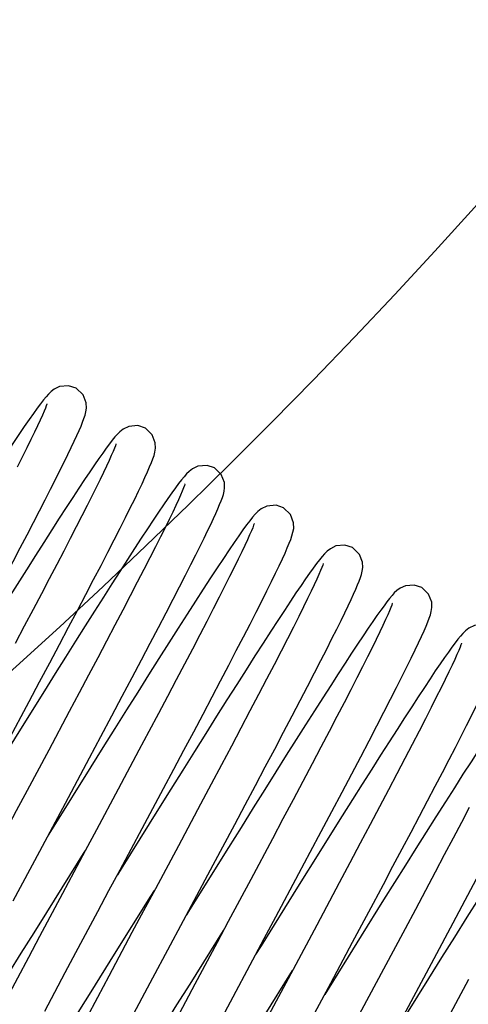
# Model space of a CAD drawing. Header units: millimetres. Extents: x 0 to 5945, y 0 to 4205.
# Tile 39 of 76: x 3301 to 3324, y 640 to 689. Entities that reach past the tile are written whole.
import ezdxf

# ---------------------------------------------------------------- set-up
doc = ezdxf.new("R2010")
doc.units = ezdxf.units.MM
doc.header["$LTSCALE"] = 326.975
doc.layers.get('0').update_dxf_attribs({"linetype": 'CONTINUOUS'})
for name, color, linetype in [('204101000019_DXF_DIMENSION', 7, 'CONTINUOUS'), ('204101000019DXF_CONTINUOUS_LINE', 7, 'CONTINUOUS'), ('304199000016DXF_CONTINUOUS_LINE', 7, 'CONTINUOUS')]:
    doc.layers.add(name, color=color, linetype=linetype)
doc.styles.get("Standard").update_dxf_attribs({"font": 'txt', "width": 0.7})
doc.dimstyles.new('DIMSTYLE_3', dxfattribs={"dimtxt": 17.5, "dimasz": 15, "dimexe": 1.5, "dimexo": 0, "dimgap": 1.75, "dimtad": 0, "dimtih": 1, "dimtoh": 1, "dimdec": 1, "dimdsep": 46, "dimtxsty": 'Standard', "dimblk": '_FILLED', "dimblk1": '_FILLED', "dimblk2": '_FILLED', "dimcen": 0.09, "dimclrt": 5, "dimazin": 2, "dimtp": 0.5, "dimtm": 0.5, "dimtfac": 1, "dimtdec": 4, "dimtofl": 0, "dimtmove": 0, "dimatfit": 3, "dimldrblk": '_FILLED', "dimfxl": 1, "dimtolj": 1, "dimarcsym": 0})

# ---------------------------------------------------------------- blocks, each defined once
blk = doc.blocks.new('*D23')
at = {"layer": '204101000019_DXF_DIMENSION', "color": 2, "linetype": 'Continuous', "transparency": 16777216}
for q in [(2788.599, 779.611), (3411.924, 889.52)]:
    blk.add_line((3090.571, 889.52), q, dxfattribs=at)
for start, end in [(290.05304, 360), (200, 280.87249)]:
    blk.add_arc((3090.571, 889.52), 313.852, start, end, dxfattribs=at)
for points in [[(3405.815, 874.483), (3404.424, 889.52), (3402.316, 874.566)], [(2802.742, 768.845), (2795.647, 782.176), (2799.483, 767.57)]]:
    blk.add_solid(points, dxfattribs=at)
blk = doc.blocks.new('_FILLED')
at = {"color": 0, "linetype": 'ByBlock'}
blk.add_solid([(0, 0), (-1, 0.1167), (-1, -0.1167)], dxfattribs=at)

msp = doc.modelspace()

# ---------------------------------------------------------------- linework, layer by layer
at = {"layer": '204101000019DXF_CONTINUOUS_LINE', "color": 2, "linetype": 'Continuous'}
msp.add_circle((3090.571, 889.52), 390, dxfattribs=at)
at = {"layer": '304199000016DXF_CONTINUOUS_LINE', "color": 7, "linetype": 'Continuous'}
for p, q in [((3300.473, 652.761), (3301.558, 654.8)), ((3303.565, 654.299), (3302.534, 652.362)), ((3301.202, 653.547), (3299.052, 650.097)), ((3307.06, 652.358), (3306.022, 650.406)), ((3307.218, 648.419), (3308.292, 650.433)), ((3310.148, 649.65), (3309.036, 647.563)), ((3302.792, 648.54), (3302.516, 648.097)), ((3310.779, 646.599), (3311.859, 648.627)), ((3313.753, 647.915), (3312.662, 645.866)), ((3306.169, 646.4), (3305.98, 646.097)), ((3315.013, 645.474), (3313.186, 642.543)), ((3317.101, 645.697), (3315.971, 643.576)), ((3305.842, 642.112), (3307.661, 645.031)), ((3307.661, 645.031), (3307.833, 645.307)), ((3317.767, 642.713), (3318.813, 644.676)), ((3309.597, 644.343), (3309.444, 644.097)), ((3321.862, 641.896), (3322.816, 643.69)), ((3318.2, 643.031), (3316.372, 640.097)), ((3320.403, 643.392), (3319.327, 641.372)), ((3313.186, 642.543), (3312.908, 642.097)), ((3314.373, 640.683), (3314.762, 641.307)), ((3306.669, 638.888), (3307.625, 640.685)), ((3309.856, 640.605), (3308.767, 638.559)), ((3312.703, 638.004), (3314.373, 640.683)), ((3310.568, 637.706), (3311.642, 639.723))]:
    msp.add_line(p, q, dxfattribs=at)
for points in [[(3303.916, 670.522), (3303.531, 670.648), (3303.083, 670.607), (3302.814, 670.479), (3302.651, 670.353), (3302.525, 670.228), (3302.404, 670.093), (3302.275, 669.935), (3302.129, 669.747), (3301.963, 669.523), (3301.772, 669.258), (3301.556, 668.95), (3301.313, 668.596)], [(3303.813, 667.86), (3303.944, 668.146), (3304.058, 668.401), (3304.155, 668.627), (3304.236, 668.827), (3304.303, 669.005), (3304.357, 669.17), (3304.4, 669.335), (3304.428, 669.523), (3304.416, 669.794), (3304.259, 670.192), (3303.916, 670.522)], [(3302.444, 669.732), (3302.439, 669.716), (3302.415, 669.643), (3302.37, 669.524), (3302.305, 669.365), (3302.218, 669.164), (3302.111, 668.924), (3301.98, 668.641), (3301.826, 668.315), (3301.647, 667.945), (3301.443, 667.529), (3301.212, 667.067), (3300.956, 666.556)], [(3307.38, 668.522), (3307.003, 668.647), (3306.551, 668.608), (3306.269, 668.473), (3306.104, 668.343), (3305.977, 668.216), (3305.855, 668.077), (3305.725, 667.917), (3305.581, 667.731), (3305.421, 667.515), (3305.243, 667.268), (3305.047, 666.988), (3304.83, 666.673)], [(3301.313, 668.596), (3301.043, 668.195), (3300.744, 667.746), (3300.415, 667.248), (3300.058, 666.7), (3299.67, 666.102), (3299.253, 665.453), (3298.806, 664.755), (3298.331, 664.007), (3297.827, 663.213), (3297.299, 662.376), (3296.749, 661.503), (3296.182, 660.6), (3295.603, 659.674), (3295.016, 658.735), (3293.837, 656.847)], [(3307.213, 665.723), (3307.362, 666.043), (3307.489, 666.326), (3307.597, 666.573), (3307.685, 666.79), (3307.758, 666.979), (3307.815, 667.15), (3307.861, 667.32), (3307.892, 667.513), (3307.881, 667.785), (3307.727, 668.185), (3307.38, 668.522)], [(3298.727, 657.99), (3299.161, 658.809), (3299.581, 659.604), (3299.988, 660.373), (3300.379, 661.115), (3300.754, 661.829), (3301.111, 662.513), (3301.452, 663.166), (3301.774, 663.787), (3302.077, 664.375), (3302.362, 664.929), (3302.627, 665.45), (3302.873, 665.936), (3303.099, 666.388), (3303.306, 666.806), (3303.494, 667.191), (3303.662, 667.541), (3303.813, 667.86)], [(3305.908, 667.733), (3305.902, 667.713), (3305.876, 667.635), (3305.828, 667.51), (3305.76, 667.345), (3305.672, 667.14), (3305.563, 666.897), (3305.433, 666.617), (3305.282, 666.299), (3305.109, 665.942), (3304.915, 665.546), (3304.699, 665.112), (3304.461, 664.638), (3304.201, 664.125), (3303.918, 663.572), (3303.613, 662.98), (3303.286, 662.348), (3302.937, 661.676), (3302.564, 660.963), (3302.169, 660.21), (3301.751, 659.416), (3301.311, 658.582), (3300.849, 657.708)], [(3304.83, 666.673), (3304.592, 666.322), (3304.333, 665.935), (3304.051, 665.509), (3303.746, 665.045), (3303.418, 664.541), (3303.067, 663.997), (3302.691, 663.413), (3302.291, 662.787), (3301.867, 662.121), (3301.419, 661.414), (3300.948, 660.67), (3300.457, 659.891), (3299.948, 659.08), (3299.422, 658.241), (3298.882, 657.379), (3298.331, 656.497), (3297.207, 654.697)], [(3310.844, 666.522), (3310.472, 666.646), (3310.02, 666.61), (3309.737, 666.476), (3309.572, 666.345), (3309.445, 666.22), (3309.324, 666.083), (3309.195, 665.925), (3309.051, 665.739), (3308.891, 665.523), (3308.711, 665.273), (3308.511, 664.988), (3308.289, 664.666)], [(3310.658, 663.684), (3310.795, 663.977), (3310.914, 664.238), (3311.017, 664.472), (3311.105, 664.68), (3311.18, 664.868), (3311.243, 665.038), (3311.292, 665.195), (3311.331, 665.35), (3311.357, 665.53), (3311.344, 665.795), (3311.187, 666.192), (3310.844, 666.522)], [(3301.558, 654.8), (3302.081, 655.784), (3302.587, 656.737), (3303.072, 657.655), (3303.536, 658.534), (3303.978, 659.372), (3304.396, 660.169), (3304.789, 660.923), (3305.158, 661.633), (3305.502, 662.299), (3305.821, 662.92), (3306.115, 663.497), (3306.384, 664.03), (3306.627, 664.518), (3306.846, 664.962), (3307.041, 665.363), (3307.213, 665.723)], [(3309.372, 665.731), (3309.367, 665.716), (3309.343, 665.642), (3309.298, 665.523), (3309.232, 665.363), (3309.145, 665.162), (3309.037, 664.919), (3308.905, 664.635), (3308.751, 664.309), (3308.572, 663.939), (3308.368, 663.524), (3308.14, 663.066), (3307.887, 662.563), (3307.609, 662.015), (3307.305, 661.422), (3306.977, 660.786), (3306.625, 660.107), (3306.25, 659.387), (3305.852, 658.626), (3305.433, 657.828), (3304.993, 656.994), (3304.534, 656.127), (3304.058, 655.227), (3303.565, 654.299)], [(3308.289, 664.666), (3308.045, 664.305), (3307.778, 663.906), (3307.488, 663.467), (3307.174, 662.99), (3306.839, 662.473), (3306.48, 661.919), (3306.1, 661.327), (3305.698, 660.698), (3305.275, 660.033), (3304.831, 659.332), (3304.366, 658.597), (3303.882, 657.828), (3303.38, 657.028), (3302.859, 656.198), (3302.322, 655.34), (3301.202, 653.547)], [(3314.308, 664.522), (3313.934, 664.647), (3313.479, 664.608), (3313.192, 664.469), (3313.024, 664.335), (3312.89, 664.2), (3312.759, 664.048), (3312.616, 663.871), (3312.455, 663.659), (3312.273, 663.409), (3312.066, 663.118), (3311.834, 662.784)], [(3314.249, 661.954), (3314.385, 662.252), (3314.499, 662.513), (3314.594, 662.74), (3314.671, 662.939), (3314.733, 663.118), (3314.783, 663.293), (3314.817, 663.489), (3314.812, 663.767), (3314.652, 664.191), (3314.308, 664.522)], [(3312.836, 663.732), (3312.831, 663.716), (3312.807, 663.642), (3312.762, 663.523), (3312.696, 663.362), (3312.609, 663.16), (3312.5, 662.917), (3312.368, 662.632), (3312.213, 662.305), (3312.034, 661.936), (3311.832, 661.523), (3311.606, 661.068), (3311.355, 660.57), (3311.08, 660.029), (3310.781, 659.444), (3310.457, 658.816), (3310.11, 658.146), (3309.739, 657.434), (3309.345, 656.681), (3308.928, 655.889), (3308.491, 655.058), (3308.033, 654.192), (3307.556, 653.291), (3307.06, 652.358)], [(3304.582, 651.972), (3305.155, 653.048), (3305.703, 654.08), (3306.225, 655.066), (3306.721, 656.003), (3307.188, 656.89), (3307.628, 657.727), (3308.039, 658.513), (3308.422, 659.246), (3308.775, 659.928), (3309.099, 660.558), (3309.396, 661.137), (3309.666, 661.668), (3309.91, 662.154), (3310.13, 662.595), (3310.327, 662.996), (3310.503, 663.358), (3310.658, 663.684)], [(3311.834, 662.784), (3311.577, 662.406), (3311.294, 661.984), (3310.984, 661.516), (3310.647, 661.002), (3310.283, 660.442), (3309.891, 659.836), (3309.473, 659.184), (3309.028, 658.487), (3308.557, 657.746), (3308.062, 656.963), (3307.542, 656.139), (3306.999, 655.276), (3306.436, 654.378), (3305.853, 653.448), (3305.256, 652.492), (3304.647, 651.517), (3302.792, 648.54)], [(3317.773, 662.522), (3317.389, 662.648), (3316.936, 662.606), (3316.656, 662.47), (3316.492, 662.338), (3316.365, 662.211), (3316.242, 662.071), (3316.11, 661.909), (3315.964, 661.719), (3315.8, 661.497), (3315.617, 661.242), (3315.412, 660.949), (3315.185, 660.618)], [(3317.695, 659.916), (3317.821, 660.192), (3317.93, 660.435), (3318.021, 660.651), (3318.099, 660.843), (3318.164, 661.018), (3318.216, 661.18), (3318.257, 661.339), (3318.285, 661.522), (3318.273, 661.787), (3318.12, 662.185), (3317.773, 662.522)], [(3308.292, 650.433), (3308.811, 651.41), (3309.316, 652.361), (3309.804, 653.283), (3310.274, 654.172), (3310.724, 655.026), (3311.153, 655.842), (3311.558, 656.618), (3311.94, 657.352), (3312.298, 658.042), (3312.63, 658.687), (3312.937, 659.288), (3313.218, 659.843), (3313.474, 660.353), (3313.704, 660.818), (3313.91, 661.239), (3314.091, 661.617), (3314.249, 661.954)], [(3316.3, 661.731), (3316.296, 661.717), (3316.272, 661.645), (3316.228, 661.528), (3316.163, 661.37), (3316.079, 661.173), (3315.973, 660.937), (3315.845, 660.66), (3315.693, 660.338), (3315.514, 659.967), (3315.306, 659.544), (3315.069, 659.066), (3314.801, 658.535), (3314.505, 657.953), (3314.182, 657.322), (3313.831, 656.643), (3313.454, 655.916), (3313.051, 655.143), (3312.622, 654.326), (3312.17, 653.465), (3311.694, 652.565), (3311.198, 651.627), (3310.681, 650.654), (3310.148, 649.65)], [(3315.185, 660.618), (3314.933, 660.246), (3314.657, 659.832), (3314.354, 659.374), (3314.025, 658.871), (3313.669, 658.322), (3313.285, 657.727), (3312.873, 657.084), (3312.434, 656.395), (3311.967, 655.661), (3311.474, 654.881), (3310.955, 654.059), (3310.412, 653.195), (3309.847, 652.294), (3309.262, 651.36), (3308.662, 650.399), (3308.048, 649.416), (3306.169, 646.4)], [(3321.237, 660.522), (3320.862, 660.647), (3320.416, 660.611), (3320.148, 660.488), (3319.988, 660.367), (3319.863, 660.247), (3319.747, 660.119), (3319.627, 659.975), (3319.494, 659.806), (3319.346, 659.608), (3319.179, 659.378), (3318.991, 659.114), (3318.783, 658.813)], [(3321.08, 657.746), (3321.227, 658.063), (3321.352, 658.34), (3321.457, 658.582), (3321.543, 658.793), (3321.614, 658.978), (3321.67, 659.147), (3321.716, 659.315), (3321.748, 659.512), (3321.737, 659.79), (3321.58, 660.191), (3321.237, 660.522)], [(3311.859, 648.627), (3312.385, 649.618), (3312.898, 650.583), (3313.392, 651.516), (3313.865, 652.412), (3314.314, 653.266), (3314.74, 654.077), (3315.139, 654.842), (3315.513, 655.561), (3315.86, 656.232), (3316.179, 656.854), (3316.472, 657.428), (3316.738, 657.954), (3316.978, 658.434), (3317.192, 658.867), (3317.383, 659.258), (3317.55, 659.606), (3317.695, 659.916)], [(3319.765, 659.732), (3319.759, 659.715), (3319.734, 659.64), (3319.688, 659.519), (3319.622, 659.357), (3319.534, 659.153), (3319.424, 658.908), (3319.291, 658.621), (3319.134, 658.291), (3318.954, 657.918), (3318.749, 657.501), (3318.519, 657.04), (3318.265, 656.534), (3317.984, 655.981), (3317.677, 655.382), (3317.343, 654.735), (3316.983, 654.04), (3316.595, 653.297), (3316.181, 652.506), (3315.74, 651.668), (3315.275, 650.785), (3314.787, 649.863), (3314.278, 648.904), (3313.753, 647.915)], [(3318.783, 658.813), (3318.551, 658.474), (3318.297, 658.096), (3318.019, 657.678), (3317.717, 657.22), (3317.392, 656.722), (3317.044, 656.184), (3316.672, 655.607), (3316.278, 654.991), (3315.859, 654.334), (3315.415, 653.635), (3314.945, 652.892), (3314.448, 652.104), (3313.923, 651.269), (3313.369, 650.387), (3312.787, 649.456), (3312.178, 648.482), (3311.549, 647.474), (3309.597, 644.343)], [(3324.701, 658.522), (3324.329, 658.646), (3323.878, 658.61), (3323.594, 658.476), (3323.429, 658.346), (3323.302, 658.22), (3323.181, 658.083), (3323.052, 657.925), (3322.909, 657.741), (3322.75, 657.526), (3322.573, 657.28), (3322.376, 657), (3322.158, 656.684)], [(3315.077, 646.164), (3315.645, 647.234), (3316.2, 648.277), (3316.734, 649.286), (3317.245, 650.252), (3317.727, 651.167), (3318.177, 652.026), (3318.597, 652.829), (3318.985, 653.576), (3319.344, 654.27), (3319.672, 654.91), (3319.973, 655.5), (3320.246, 656.041), (3320.492, 656.535), (3320.713, 656.983), (3320.909, 657.386), (3321.08, 657.746)], [(3323.228, 657.73), (3323.229, 657.733), (3323.224, 657.718), (3323.2, 657.646), (3323.156, 657.527), (3323.09, 657.366), (3323.002, 657.162), (3322.891, 656.915), (3322.756, 656.624), (3322.597, 656.289), (3322.414, 655.909), (3322.205, 655.483), (3321.969, 655.011), (3321.708, 654.492), (3321.419, 653.925), (3321.104, 653.309), (3320.761, 652.645), (3320.391, 651.934), (3319.995, 651.174), (3319.573, 650.368), (3319.125, 649.517), (3318.653, 648.622), (3318.157, 647.685), (3317.639, 646.709), (3317.101, 645.697)], [(3322.158, 656.684), (3321.919, 656.331), (3321.657, 655.94), (3321.373, 655.511), (3321.065, 655.042), (3320.734, 654.534), (3320.38, 653.986), (3320.002, 653.398), (3319.601, 652.77), (3319.176, 652.103), (3318.728, 651.397), (3318.258, 650.653), (3317.766, 649.873), (3317.254, 649.056), (3316.721, 648.206), (3316.169, 647.324), (3315.013, 645.474)], [(3318.813, 644.676), (3319.313, 645.617), (3319.796, 646.528), (3320.261, 647.405), (3320.706, 648.247), (3321.13, 649.053), (3321.534, 649.821), (3321.915, 650.549), (3322.274, 651.238), (3322.61, 651.887), (3322.923, 652.495), (3323.214, 653.062), (3323.482, 653.59), (3323.728, 654.077), (3323.952, 654.525), (3324.154, 654.935), (3324.335, 655.308), (3324.496, 655.645)], [(3325.591, 654.639), (3325.341, 654.269), (3325.066, 653.858), (3324.766, 653.403), (3324.44, 652.905), (3324.087, 652.362), (3323.709, 651.775), (3323.305, 651.146), (3322.877, 650.475), (3322.425, 649.765), (3321.952, 649.017), (3321.459, 648.236), (3320.948, 647.423), (3320.421, 646.584), (3319.88, 645.72), (3319.328, 644.838), (3318.2, 643.031)], [(3322.816, 643.69), (3323.269, 644.543), (3323.705, 645.366), (3324.122, 646.157), (3324.522, 646.915), (3324.902, 647.638), (3325.263, 648.328), (3325.605, 648.983), (3325.927, 649.603), (3326.23, 650.188), (3326.513, 650.739), (3326.776, 651.254), (3327.021, 651.736), (3327.246, 652.185), (3327.453, 652.6), (3327.641, 652.983), (3327.812, 653.334), (3327.965, 653.655)], [(3302.534, 652.362), (3301.456, 650.34), (3300.904, 649.305), (3300.346, 648.259), (3299.784, 647.206), (3298.659, 645.094)], [(3329.041, 652.618), (3328.787, 652.243), (3328.508, 651.824), (3328.202, 651.361), (3327.869, 650.851), (3327.507, 650.294), (3327.116, 649.688), (3326.695, 649.03), (3326.242, 648.32), (3325.757, 647.555), (3325.238, 646.735), (3324.688, 645.862), (3324.109, 644.94), (3323.504, 643.976), (3322.878, 642.975), (3322.236, 641.946), (3321.581, 640.896), (3319.836, 638.097)], [(3300.758, 644.801), (3302.085, 647.29), (3302.735, 648.507), (3303.369, 649.697), (3304.582, 651.972)], [(3306.022, 650.406), (3304.929, 648.357), (3304.368, 647.304), (3303.799, 646.238), (3303.225, 645.162), (3302.077, 643.007)], [(3323.62, 649.481), (3323.227, 648.73), (3322.81, 647.937), (3322.37, 647.102), (3321.908, 646.227), (3321.424, 645.314), (3320.922, 644.368), (3320.403, 643.392)], [(3303.903, 642.201), (3305.002, 644.264), (3305.558, 645.307), (3306.115, 646.35), (3307.218, 648.419)], [(3309.036, 647.563), (3307.882, 645.399), (3307.296, 644.301), (3306.709, 643.199), (3305.545, 641.015)], [(3295.484, 633.259), (3295.781, 633.706), (3296.108, 634.203), (3296.466, 634.752), (3296.857, 635.355), (3297.281, 636.015), (3297.74, 636.734), (3298.236, 637.513), (3298.767, 638.351), (3299.33, 639.244), (3299.92, 640.183), (3300.533, 641.16), (3301.161, 642.163), (3301.799, 643.184), (3302.44, 644.211), (3304.369, 647.307)], [(3307.625, 640.685), (3308.636, 642.582), (3309.159, 643.563), (3309.693, 644.564), (3310.779, 646.599)], [(3311.642, 639.723), (3312.765, 641.829), (3313.339, 642.905), (3313.918, 643.991), (3315.077, 646.164)], [(3312.662, 645.866), (3311.541, 643.763), (3310.977, 642.706), (3309.856, 640.605)], [(3315.971, 643.576), (3314.786, 641.354), (3312.954, 637.917)], [(3302.077, 643.007), (3301.514, 641.947), (3300.965, 640.914), (3300.437, 639.916), (3299.933, 638.963), (3299.458, 638.061), (3299.015, 637.215), (3298.603, 636.426), (3298.221, 635.691), (3297.87, 635.01), (3297.547, 634.381), (3297.253, 633.803), (3296.986, 633.272), (3296.745, 632.788), (3296.529, 632.35), (3296.339, 631.955), (3296.172, 631.604)], [(3302.086, 628.777), (3302.313, 629.111), (3302.561, 629.483), (3302.833, 629.894), (3303.13, 630.346), (3303.453, 630.842), (3303.801, 631.381), (3304.177, 631.965), (3304.581, 632.597), (3305.015, 633.278), (3305.481, 634.013), (3305.981, 634.804), (3306.517, 635.655), (3307.09, 636.567), (3307.693, 637.53), (3308.321, 638.534), (3308.967, 639.568), (3309.622, 640.618), (3311.297, 643.307)], [(3314.413, 636.422), (3315.549, 638.554), (3316.114, 639.613), (3316.674, 640.662), (3317.767, 642.713)], [(3298.542, 630.66), (3298.779, 631.009), (3299.04, 631.398), (3299.326, 631.828), (3299.636, 632.301), (3299.972, 632.816), (3300.334, 633.375), (3300.721, 633.978), (3301.134, 634.624), (3301.572, 635.312), (3302.034, 636.041), (3302.52, 636.809), (3303.028, 637.615), (3303.556, 638.457), (3304.104, 639.331), (3304.67, 640.234), (3305.842, 642.112)], [(3302.34, 639.256), (3302.845, 640.209), (3303.367, 641.193), (3303.903, 642.201)], [(3318.71, 635.985), (3319.796, 638.021), (3320.328, 639.019), (3321.862, 641.896)], [(3305.545, 641.015), (3304.978, 639.947), (3304.424, 638.905), (3303.889, 637.893), (3303.374, 636.919), (3302.884, 635.988), (3302.421, 635.104), (3301.987, 634.271), (3301.583, 633.494), (3301.212, 632.772), (3300.873, 632.11), (3300.568, 631.506), (3300.295, 630.961), (3300.053, 630.472), (3299.843, 630.039), (3299.662, 629.658)], [(3319.327, 641.372), (3318.222, 639.3), (3317.667, 638.26), (3316.567, 636.198)], [(3323.574, 640.841), (3322.41, 638.657), (3321.821, 637.552), (3321.233, 636.452), (3320.084, 634.297)]]:
    msp.add_lwpolyline(points, dxfattribs=at)

# ---------------------------------------------------------------- dimensions: what is measured, and where the dimension line sits
at = {"layer": '204101000019_DXF_DIMENSION', "color": 2, "linetype": 'Continuous'}
dim = msp.add_angular_dim_2l(base=(3145.071, 580.436), line1=((3093.521, 890.594), (3090.571, 889.52)), line2=((3087.433, 889.52), (3090.571, 889.52)), dimstyle='DIMSTYLE_3', dxfattribs=at)
dim.commit()
dim.dimension.update_dxf_attribs({"geometry": '*D23', "text_midpoint": (3149.771, 578.204), "dimtype": 162})

doc.saveas('drawing.dxf')
